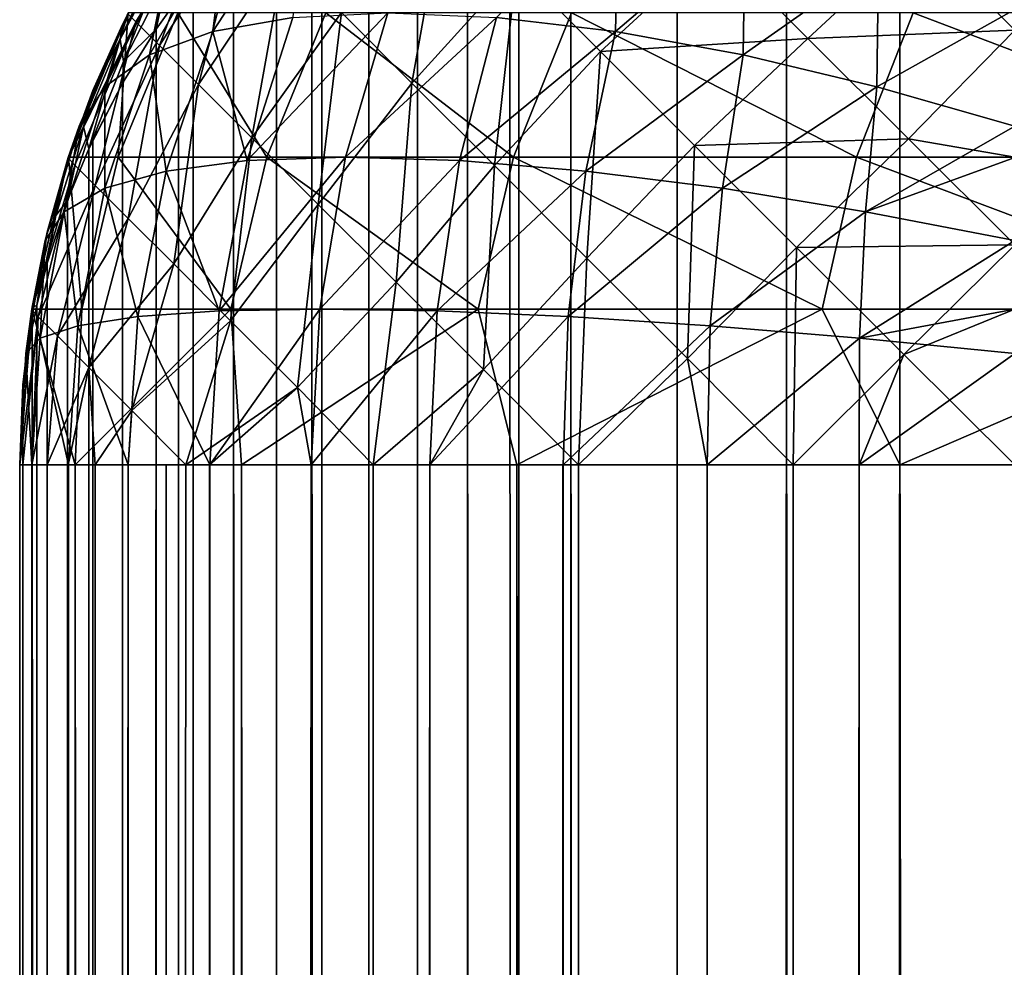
# Model space of a CAD drawing. Extents: x -547 to 547, y 0 to 578.
# Tile 38 of 256: x -547 to -545.52, y 575.74 to 577.17. Entities that reach past the tile are written whole.
import ezdxf

# ---------------------------------------------------------------- set-up
doc = ezdxf.new("R2010")
doc.units = 0
doc.header["$LTSCALE"] = 65.185185
for name, color, linetype in [('203', 7, 'CONTINUOUS'), ('204', 7, 'CONTINUOUS'), ('205', 7, 'CONTINUOUS'), ('222', 7, 'CONTINUOUS'), ('232', 7, 'CONTINUOUS'), ('330', 7, 'CONTINUOUS'), ('331', 7, 'CONTINUOUS'), ('4', 7, 'CONTINUOUS'), ('720', 7, 'CONTINUOUS'), ('721', 7, 'CONTINUOUS'), ('732', 7, 'CONTINUOUS'), ('733', 7, 'CONTINUOUS')]:
    doc.layers.add(name, color=color, linetype=linetype)

msp = doc.modelspace()

# ---------------------------------------------------------------- linework, layer by layer
at = {"layer": '203', "color": 7, "linetype": 'CONTINUOUS'}
for points in [[(-545.5, 1.5, 42.9), (-545.5, 577.8, 42.9), (-545.6734, 577.7913, 42.8899), (-545.5, 1.5, 42.9)], [(-545.6734, 577.7913, 42.8899), (-545.8442, 577.7653, 42.86), (-545.7347, 1.5, 42.8815), (-545.6734, 577.7913, 42.8899)], [(-545.5, 1.5, 42.9), (-545.6734, 577.7913, 42.8899), (-545.7347, 1.5, 42.8815), (-545.5, 1.5, 42.9)], [(-545.8442, 577.7653, 42.86), (-546.0091, 577.7229, 42.811), (-545.9635, 1.5, 42.8266), (-545.8442, 577.7653, 42.86)], [(-545.7347, 1.5, 42.8815), (-545.8442, 577.7653, 42.86), (-545.9635, 1.5, 42.8266), (-545.7347, 1.5, 42.8815)], [(-546.0091, 577.7229, 42.811), (-546.1694, 577.6634, 42.7424), (-545.9635, 1.5, 42.8266), (-546.0091, 577.7229, 42.811)], [(-546.1694, 577.6634, 42.7424), (-546.2478, 577.6269, 42.7003), (-546.181, 1.5, 42.7365), (-546.1694, 577.6634, 42.7424)], [(-545.9635, 1.5, 42.8266), (-546.1694, 577.6634, 42.7424), (-546.181, 1.5, 42.7365), (-545.9635, 1.5, 42.8266)], [(-546.2611, 577.6202, 42.6925), (-546.3249, 577.5858, 42.6528), (-546.181, 1.5, 42.7365), (-546.2611, 577.6202, 42.6925)], [(-546.2478, 577.6269, 42.7003), (-546.2611, 577.6202, 42.6925), (-546.181, 1.5, 42.7365), (-546.2478, 577.6269, 42.7003)], [(-546.3249, 577.5858, 42.6528), (-546.4004, 577.5398, 42.5997), (-546.3817, 1.5, 42.6135), (-546.3249, 577.5858, 42.6528)], [(-546.181, 1.5, 42.7365), (-546.3249, 577.5858, 42.6528), (-546.3817, 1.5, 42.6135), (-546.181, 1.5, 42.7365)], [(-546.4004, 577.5398, 42.5997), (-546.4738, 577.4888, 42.5409), (-546.3817, 1.5, 42.6135), (-546.4004, 577.5398, 42.5997)], [(-546.4738, 577.4888, 42.5409), (-546.5448, 577.4328, 42.4763), (-546.3817, 1.5, 42.6135), (-546.4738, 577.4888, 42.5409)], [(-546.5448, 577.4328, 42.4763), (-546.5596, 577.4202, 42.4618), (-546.3817, 1.5, 42.6135), (-546.5448, 577.4328, 42.4763)], [(-546.5596, 577.4202, 42.4618), (-546.613, 577.3715, 42.4056), (-546.5607, 1.5, 42.4607), (-546.5596, 577.4202, 42.4618)], [(-546.3817, 1.5, 42.6135), (-546.5596, 577.4202, 42.4618), (-546.5607, 1.5, 42.4607), (-546.3817, 1.5, 42.6135)], [(-546.613, 577.3715, 42.4056), (-546.6777, 577.3051, 42.329), (-546.5607, 1.5, 42.4607), (-546.613, 577.3715, 42.4056)], [(-546.6777, 577.3051, 42.329), (-546.7384, 577.2335, 42.2463), (-546.7135, 1.5, 42.2817), (-546.6777, 577.3051, 42.329)], [(-546.5607, 1.5, 42.4607), (-546.6777, 577.3051, 42.329), (-546.7135, 1.5, 42.2817), (-546.5607, 1.5, 42.4607)], [(-546.7384, 577.2335, 42.2463), (-546.7607, 577.2044, 42.2128), (-546.7135, 1.5, 42.2817), (-546.7384, 577.2335, 42.2463)], [(-546.7607, 577.2044, 42.2128), (-546.7945, 577.1567, 42.1578), (-546.7135, 1.5, 42.2817), (-546.7607, 577.2044, 42.2128)], [(-546.7945, 577.1567, 42.1578), (-546.8452, 577.0752, 42.0636), (-546.8365, 1.5, 42.081), (-546.7945, 577.1567, 42.1578)], [(-546.7135, 1.5, 42.2817), (-546.7945, 577.1567, 42.1578), (-546.8365, 1.5, 42.081), (-546.7135, 1.5, 42.2817)], [(-546.8452, 577.0752, 42.0636), (-546.8899, 576.9887, 41.964), (-546.8365, 1.5, 42.081), (-546.8452, 577.0752, 42.0636)], [(-546.8899, 576.9887, 41.964), (-546.8957, 576.9762, 41.9495), (-546.8365, 1.5, 42.081), (-546.8899, 576.9887, 41.964)], [(-546.8957, 576.9762, 41.9495), (-546.9279, 576.8983, 41.8596), (-546.9266, 1.5, 41.8635), (-546.8957, 576.9762, 41.9495)], [(-546.8365, 1.5, 42.081), (-546.8957, 576.9762, 41.9495), (-546.9266, 1.5, 41.8635), (-546.8365, 1.5, 42.081)], [(-546.9279, 576.8983, 41.8596), (-546.9584, 576.804, 41.7508), (-546.9266, 1.5, 41.8635), (-546.9279, 576.8983, 41.8596)], [(-546.9584, 576.804, 41.7508), (-546.9742, 576.7402, 41.6773), (-546.9266, 1.5, 41.8635), (-546.9584, 576.804, 41.7508)], [(-546.9742, 576.7402, 41.6773), (-546.981, 576.7061, 41.6377), (-546.9266, 1.5, 41.8635), (-546.9742, 576.7402, 41.6773)], [(-546.981, 576.7061, 41.6377), (-546.9952, 576.6048, 41.5205), (-546.9815, 1.5, 41.6347), (-546.981, 576.7061, 41.6377)], [(-546.9266, 1.5, 41.8635), (-546.981, 576.7061, 41.6377), (-546.9815, 1.5, 41.6347), (-546.9266, 1.5, 41.8635)], [(-546.9952, 576.6048, 41.5205), (-547, 576.5, 41.4), (-546.9815, 1.5, 41.6347), (-546.9952, 576.6048, 41.5205)], [(-547, 576.5, 41.4), (-547, 1.5, 41.4), (-546.9815, 1.5, 41.6347), (-547, 576.5, 41.4)]]:
    msp.add_3dface(points, dxfattribs=at)
at = {"layer": '204', "color": 7, "linetype": 'CONTINUOUS'}
for points in [[(-546.7945, 577.2578, 42.0567), (-546.8372, 577.1797, -66.5), (-546.8452, 577.1636, 41.9752), (-546.7945, 577.2578, 42.0567)], [(-546.8372, 577.1797, -66.5), (-546.9271, 576.962, -66.5), (-546.8452, 577.1636, 41.9752), (-546.8372, 577.1797, -66.5)], [(-546.8452, 577.1636, 41.9752), (-546.9271, 576.962, -66.5), (-546.8899, 577.064, 41.8887), (-546.8452, 577.1636, 41.9752)], [(-546.8899, 577.064, 41.8887), (-546.9271, 576.962, -66.5), (-546.9279, 576.9596, 41.7983), (-546.8899, 577.064, 41.8887)], [(-546.9271, 576.962, -66.5), (-546.9818, 576.7328, -66.5), (-546.9279, 576.9596, 41.7983), (-546.9271, 576.962, -66.5)], [(-546.9279, 576.9596, 41.7983), (-546.9818, 576.7328, -66.5), (-546.9584, 576.8508, 41.704), (-546.9279, 576.9596, 41.7983)], [(-546.9584, 576.8508, 41.704), (-546.9818, 576.7328, -66.5), (-546.981, 576.7377, 41.6061), (-546.9584, 576.8508, 41.704)], [(-546.9818, 576.7328, -66.5), (-547, 576.5, -66.5), (-546.9952, 576.6205, 41.5048), (-546.9818, 576.7328, -66.5)], [(-546.981, 576.7377, 41.6061), (-546.9818, 576.7328, -66.5), (-546.9952, 576.6205, 41.5048), (-546.981, 576.7377, 41.6061)], [(-547, 576.5, -66.5), (-547, 576.5, 41.4), (-546.9952, 576.6205, 41.5048), (-547, 576.5, -66.5)]]:
    msp.add_3dface(points, dxfattribs=at)
at = {"layer": '205', "color": 7, "linetype": 'CONTINUOUS'}
for points in [[(-547, 1.5, -66.5), (-547, 576.5, -66.5), (-546.9954, 576.5, -66.6174), (-547, 1.5, -66.5)], [(-546.9815, 1.5, -66.7347), (-547, 1.5, -66.5), (-546.9816, 576.5, -66.7343), (-546.9815, 1.5, -66.7347)], [(-546.9816, 576.5, -66.7343), (-547, 1.5, -66.5), (-546.9954, 576.5, -66.6174), (-546.9816, 576.5, -66.7343)], [(-546.9587, 576.5, -66.8498), (-546.9815, 1.5, -66.7347), (-546.9816, 576.5, -66.7343), (-546.9587, 576.5, -66.8498)], [(-546.9266, 1.5, -66.9635), (-546.9815, 1.5, -66.7347), (-546.9267, 576.5, -66.9632), (-546.9266, 1.5, -66.9635)], [(-546.9267, 576.5, -66.9632), (-546.9815, 1.5, -66.7347), (-546.9587, 576.5, -66.8498), (-546.9267, 576.5, -66.9632)], [(-546.886, 576.5, -67.0737), (-546.9266, 1.5, -66.9635), (-546.9267, 576.5, -66.9632), (-546.886, 576.5, -67.0737)], [(-546.8365, 1.5, -67.181), (-546.9266, 1.5, -66.9635), (-546.8367, 576.5, -67.1807), (-546.8365, 1.5, -67.181)], [(-546.8367, 576.5, -67.1807), (-546.9266, 1.5, -66.9635), (-546.886, 576.5, -67.0737), (-546.8367, 576.5, -67.1807)], [(-546.7791, 576.5, -67.2835), (-546.8365, 1.5, -67.181), (-546.8367, 576.5, -67.1807), (-546.7791, 576.5, -67.2835)], [(-546.7135, 1.5, -67.3817), (-546.8365, 1.5, -67.181), (-546.7137, 576.5, -67.3814), (-546.7135, 1.5, -67.3817)], [(-546.7137, 576.5, -67.3814), (-546.8365, 1.5, -67.181), (-546.7498, 576.5, -67.3295), (-546.7137, 576.5, -67.3814)], [(-546.7498, 576.5, -67.3295), (-546.8365, 1.5, -67.181), (-546.7791, 576.5, -67.2835), (-546.7498, 576.5, -67.3295)], [(-546.5608, 576.5, -67.5605), (-546.7135, 1.5, -67.3817), (-546.7137, 576.5, -67.3814), (-546.5608, 576.5, -67.5605)], [(-546.5607, 1.5, -67.5607), (-546.7135, 1.5, -67.3817), (-546.5608, 576.5, -67.5605), (-546.5607, 1.5, -67.5607)], [(-546.467, 576.5, -67.6467), (-546.5607, 1.5, -67.5607), (-546.5608, 576.5, -67.5605), (-546.467, 576.5, -67.6467)], [(-546.3817, 1.5, -67.7135), (-546.5607, 1.5, -67.5607), (-546.3818, 576.5, -67.7134), (-546.3817, 1.5, -67.7135)], [(-546.3818, 576.5, -67.7134), (-546.5607, 1.5, -67.5607), (-546.467, 576.5, -67.6467), (-546.3818, 576.5, -67.7134)], [(-546.1811, 576.5, -67.8364), (-546.3817, 1.5, -67.7135), (-546.3818, 576.5, -67.7134), (-546.1811, 576.5, -67.8364)], [(-546.181, 1.5, -67.8365), (-546.3817, 1.5, -67.7135), (-546.1811, 576.5, -67.8364), (-546.181, 1.5, -67.8365)], [(-546.1578, 576.5, -67.8481), (-546.181, 1.5, -67.8365), (-546.1811, 576.5, -67.8364), (-546.1578, 576.5, -67.8481)], [(-545.9635, 1.5, -67.9266), (-546.181, 1.5, -67.8365), (-545.9636, 576.5, -67.9266), (-545.9635, 1.5, -67.9266)], [(-545.9636, 576.5, -67.9266), (-546.181, 1.5, -67.8365), (-546.1578, 576.5, -67.8481), (-545.9636, 576.5, -67.9266)], [(-545.834, 576.5, -67.9623), (-545.9635, 1.5, -67.9266), (-545.9636, 576.5, -67.9266), (-545.834, 576.5, -67.9623)], [(-545.7347, 1.5, -67.9815), (-545.9635, 1.5, -67.9266), (-545.7347, 576.5, -67.9815), (-545.7347, 1.5, -67.9815)], [(-545.7347, 576.5, -67.9815), (-545.9635, 1.5, -67.9266), (-545.834, 576.5, -67.9623), (-545.7347, 576.5, -67.9815)], [(-545.5, 576.5, -68), (-545.5, 1.5, -68), (-545.7347, 1.5, -67.9815), (-545.5, 576.5, -68)], [(-545.5, 576.5, -68), (-545.7347, 1.5, -67.9815), (-545.7347, 576.5, -67.9815), (-545.5, 576.5, -68)]]:
    msp.add_3dface(points, dxfattribs=at)
at = {"layer": '222', "color": 7, "linetype": 'CONTINUOUS'}
for points in [[(-546.8251, 577.1677, -66.7198), (-546.8372, 577.1797, -66.5), (-546.7014, 577.3679, -66.7312), (-546.8251, 577.1677, -66.7198)], [(-546.7892, 577.1318, -66.9344), (-546.8251, 577.1677, -66.7198), (-546.7014, 577.3679, -66.7312), (-546.7892, 577.1318, -66.9344)], [(-546.6632, 577.3297, -66.9566), (-546.7892, 577.1318, -66.9344), (-546.7014, 577.3679, -66.7312), (-546.6632, 577.3297, -66.9566)], [(-546.4089, 577.0754, -67.5454), (-546.5151, 577.1816, -67.3688), (-546.3589, 577.3576, -67.3814), (-546.4089, 577.0754, -67.5454)], [(-546.2509, 577.2496, -67.5603), (-546.4089, 577.0754, -67.5454), (-546.3589, 577.3576, -67.3814), (-546.2509, 577.2496, -67.5603)], [(-546.7304, 577.073, -67.1386), (-546.7892, 577.1318, -66.9344), (-546.6632, 577.3297, -66.9566), (-546.7304, 577.073, -67.1386)], [(-546.6006, 577.2671, -67.171), (-546.7304, 577.073, -67.1386), (-546.6632, 577.3297, -66.9566), (-546.6006, 577.2671, -67.171)], [(-545.8118, 577.1427, -67.819), (-545.9517, 577.2825, -67.6974), (-545.6439, 577.2988, -67.7614), (-545.8118, 577.1427, -67.819)], [(-545.5, 577.1553, -67.8493), (-545.8118, 577.1427, -67.819), (-545.6439, 577.2988, -67.7614), (-545.5, 577.1553, -67.8493)], [(-545.5, 577.1811, -67.8364), (-545.5, 577.1553, -67.8493), (-545.6439, 577.2988, -67.7614), (-545.5, 577.1811, -67.8364)], [(-546.1244, 577.1231, -67.7132), (-546.2509, 577.2496, -67.5603), (-545.9517, 577.2825, -67.6974), (-546.1244, 577.1231, -67.7132)], [(-545.8118, 577.1427, -67.819), (-546.1244, 577.1231, -67.7132), (-545.9517, 577.2825, -67.6974), (-545.8118, 577.1427, -67.819)], [(-546.65, 576.9926, -67.3276), (-546.7304, 577.073, -67.1386), (-546.6006, 577.2671, -67.171), (-546.65, 576.9926, -67.3276)], [(-546.5151, 577.1816, -67.3688), (-546.65, 576.9926, -67.3276), (-546.6006, 577.2671, -67.171), (-546.5151, 577.1816, -67.3688)], [(-546.2844, 576.951, -67.6964), (-546.4089, 577.0754, -67.5454), (-546.2509, 577.2496, -67.5603), (-546.2844, 576.951, -67.6964)], [(-546.1244, 577.1231, -67.7132), (-546.2844, 576.951, -67.6964), (-546.2509, 577.2496, -67.5603), (-546.1244, 577.1231, -67.7132)], [(-546.9271, 576.962, -66.5), (-546.8372, 577.1797, -66.5), (-546.8251, 577.1677, -66.7198), (-546.9271, 576.962, -66.5)], [(-546.55, 576.8925, -67.4967), (-546.65, 576.9926, -67.3276), (-546.5151, 577.1816, -67.3688), (-546.55, 576.8925, -67.4967)], [(-546.4089, 577.0754, -67.5454), (-546.55, 576.8925, -67.4967), (-546.5151, 577.1816, -67.3688), (-546.4089, 577.0754, -67.5454)], [(-546.9169, 576.9517, -66.6961), (-546.9271, 576.962, -66.5), (-546.8251, 577.1677, -66.7198), (-546.9169, 576.9517, -66.6961)], [(-546.8864, 576.9212, -66.8879), (-546.9169, 576.9517, -66.6961), (-546.8251, 577.1677, -66.7198), (-546.8864, 576.9212, -66.8879)], [(-546.7892, 577.1318, -66.9344), (-546.8864, 576.9212, -66.8879), (-546.8251, 577.1677, -66.7198), (-546.7892, 577.1318, -66.9344)], [(-545.5, 577.1553, -67.8493), (-545.6603, 576.9912, -67.9082), (-545.8118, 577.1427, -67.819), (-545.5, 577.1553, -67.8493)], [(-545.5, 577.1553, -67.8493), (-545.5, 576.9636, -67.9266), (-545.6603, 576.9912, -67.9082), (-545.5, 577.1553, -67.8493)], [(-545.9826, 576.9813, -67.8362), (-546.1244, 577.1231, -67.7132), (-545.8118, 577.1427, -67.819), (-545.9826, 576.9813, -67.8362)], [(-545.6603, 576.9912, -67.9082), (-545.9826, 576.9813, -67.8362), (-545.8118, 577.1427, -67.819), (-545.6603, 576.9912, -67.9082)], [(-546.8363, 576.8712, -67.0714), (-546.8864, 576.9212, -66.8879), (-546.7892, 577.1318, -66.9344), (-546.8363, 576.8712, -67.0714)], [(-546.7304, 577.073, -67.1386), (-546.8363, 576.8712, -67.0714), (-546.7892, 577.1318, -66.9344), (-546.7304, 577.073, -67.1386)], [(-546.1449, 576.8114, -67.818), (-546.2844, 576.951, -67.6964), (-546.1244, 577.1231, -67.7132), (-546.1449, 576.8114, -67.818)], [(-545.9826, 576.9813, -67.8362), (-546.1449, 576.8114, -67.818), (-546.1244, 577.1231, -67.7132), (-545.9826, 576.9813, -67.8362)], [(-546.7678, 576.8026, -67.2424), (-546.8363, 576.8712, -67.0714), (-546.7304, 577.073, -67.1386), (-546.7678, 576.8026, -67.2424)], [(-546.65, 576.9926, -67.3276), (-546.7678, 576.8026, -67.2424), (-546.7304, 577.073, -67.1386), (-546.65, 576.9926, -67.3276)], [(-546.4327, 576.7753, -67.6421), (-546.55, 576.8925, -67.4967), (-546.4089, 577.0754, -67.5454), (-546.4327, 576.7753, -67.6421)], [(-546.2844, 576.951, -67.6964), (-546.4327, 576.7753, -67.6421), (-546.4089, 577.0754, -67.5454), (-546.2844, 576.951, -67.6964)], [(-546.6822, 576.717, -67.3974), (-546.7678, 576.8026, -67.2424), (-546.65, 576.9926, -67.3276), (-546.6822, 576.717, -67.3974)], [(-546.55, 576.8925, -67.4967), (-546.6822, 576.717, -67.3974), (-546.65, 576.9926, -67.3276), (-546.55, 576.8925, -67.4967)], [(-545.9936, 576.6601, -67.9074), (-546.1449, 576.8114, -67.818), (-545.9826, 576.9813, -67.8362), (-545.9936, 576.6601, -67.9074)], [(-545.8289, 576.8276, -67.9263), (-545.9936, 576.6601, -67.9074), (-545.9826, 576.9813, -67.8362), (-545.8289, 576.8276, -67.9263)], [(-545.8289, 576.8276, -67.9263), (-545.9826, 576.9813, -67.8362), (-545.6603, 576.9912, -67.9082), (-545.8289, 576.8276, -67.9263)], [(-545.5, 576.8314, -67.9629), (-545.8289, 576.8276, -67.9263), (-545.6603, 576.9912, -67.9082), (-545.5, 576.8314, -67.9629)], [(-545.5, 576.9636, -67.9266), (-545.5, 576.8314, -67.9629), (-545.6603, 576.9912, -67.9082), (-545.5, 576.9636, -67.9266)], [(-546.9818, 576.7328, -66.5), (-546.9271, 576.962, -66.5), (-546.9169, 576.9517, -66.6961), (-546.9818, 576.7328, -66.5)], [(-546.9721, 576.7231, -66.6819), (-546.9818, 576.7328, -66.5), (-546.9169, 576.9517, -66.6961), (-546.9721, 576.7231, -66.6819)], [(-546.8864, 576.9212, -66.8879), (-546.9721, 576.7231, -66.6819), (-546.9169, 576.9517, -66.6961), (-546.8864, 576.9212, -66.8879)], [(-546.301, 576.6436, -67.7601), (-546.4327, 576.7753, -67.6421), (-546.2844, 576.951, -67.6964), (-546.301, 576.6436, -67.7601)], [(-546.1449, 576.8114, -67.818), (-546.301, 576.6436, -67.7601), (-546.2844, 576.951, -67.6964), (-546.1449, 576.8114, -67.818)], [(-546.9432, 576.6942, -66.8598), (-546.9721, 576.7231, -66.6819), (-546.8864, 576.9212, -66.8879), (-546.9432, 576.6942, -66.8598)], [(-546.8363, 576.8712, -67.0714), (-546.9432, 576.6942, -66.8598), (-546.8864, 576.9212, -66.8879), (-546.8363, 576.8712, -67.0714)], [(-546.5814, 576.6163, -67.5329), (-546.6822, 576.717, -67.3974), (-546.55, 576.8925, -67.4967), (-546.5814, 576.6163, -67.5329)], [(-546.4327, 576.7753, -67.6421), (-546.5814, 576.6163, -67.5329), (-546.55, 576.8925, -67.4967), (-546.4327, 576.7753, -67.6421)], [(-546.8958, 576.6467, -67.0294), (-546.9432, 576.6942, -66.8598), (-546.8363, 576.8712, -67.0714), (-546.8958, 576.6467, -67.0294)], [(-546.7678, 576.8026, -67.2424), (-546.8958, 576.6467, -67.0294), (-546.8363, 576.8712, -67.0714), (-546.7678, 576.8026, -67.2424)], [(-545.5, 576.8314, -67.9629), (-545.6672, 576.6659, -67.9814), (-545.8289, 576.8276, -67.9263), (-545.5, 576.8314, -67.9629)], [(-545.5, 576.8314, -67.9629), (-545.5, 576.7347, -67.9815), (-545.6672, 576.6659, -67.9814), (-545.5, 576.8314, -67.9629)], [(-545.834, 576.5, -67.9623), (-545.9936, 576.6601, -67.9074), (-545.8289, 576.8276, -67.9263), (-545.834, 576.5, -67.9623)], [(-545.6672, 576.6659, -67.9814), (-545.834, 576.5, -67.9623), (-545.8289, 576.8276, -67.9263), (-545.6672, 576.6659, -67.9814)], [(-546.8309, 576.5818, -67.1871), (-546.8958, 576.6467, -67.0294), (-546.7678, 576.8026, -67.2424), (-546.8309, 576.5818, -67.1871)], [(-546.6822, 576.717, -67.3974), (-546.8309, 576.5818, -67.1871), (-546.7678, 576.8026, -67.2424), (-546.6822, 576.717, -67.3974)], [(-546.1578, 576.5, -67.8481), (-546.301, 576.6436, -67.7601), (-546.1449, 576.8114, -67.818), (-546.1578, 576.5, -67.8481)], [(-545.9936, 576.6601, -67.9074), (-546.1578, 576.5, -67.8481), (-546.1449, 576.8114, -67.818), (-545.9936, 576.6601, -67.9074)], [(-546.467, 576.5, -67.6467), (-546.5814, 576.6163, -67.5329), (-546.4327, 576.7753, -67.6421), (-546.467, 576.5, -67.6467)], [(-546.301, 576.6436, -67.7601), (-546.467, 576.5, -67.6467), (-546.4327, 576.7753, -67.6421), (-546.301, 576.6436, -67.7601)], [(-547, 576.5, -66.5), (-546.9818, 576.7328, -66.5), (-546.9721, 576.7231, -66.6819), (-547, 576.5, -66.5)], [(-545.5, 576.7347, -67.9815), (-545.5, 576.5, -68), (-545.6672, 576.6659, -67.9814), (-545.5, 576.7347, -67.9815)], [(-546.9954, 576.5, -66.6174), (-547, 576.5, -66.5), (-546.9721, 576.7231, -66.6819), (-546.9954, 576.5, -66.6174)], [(-546.9816, 576.5, -66.7343), (-546.9954, 576.5, -66.6174), (-546.9721, 576.7231, -66.6819), (-546.9816, 576.5, -66.7343)], [(-546.9432, 576.6942, -66.8598), (-546.9816, 576.5, -66.7343), (-546.9721, 576.7231, -66.6819), (-546.9432, 576.6942, -66.8598)], [(-546.7498, 576.5, -67.3295), (-546.8309, 576.5818, -67.1871), (-546.6822, 576.717, -67.3974), (-546.7498, 576.5, -67.3295)], [(-546.5814, 576.6163, -67.5329), (-546.7498, 576.5, -67.3295), (-546.6822, 576.717, -67.3974), (-546.5814, 576.6163, -67.5329)], [(-546.9587, 576.5, -66.8498), (-546.9816, 576.5, -66.7343), (-546.9432, 576.6942, -66.8598), (-546.9587, 576.5, -66.8498)], [(-546.8958, 576.6467, -67.0294), (-546.9587, 576.5, -66.8498), (-546.9432, 576.6942, -66.8598), (-546.8958, 576.6467, -67.0294)], [(-545.7347, 576.5, -67.9815), (-545.834, 576.5, -67.9623), (-545.6672, 576.6659, -67.9814), (-545.7347, 576.5, -67.9815)], [(-545.5, 576.5, -68), (-545.7347, 576.5, -67.9815), (-545.6672, 576.6659, -67.9814), (-545.5, 576.5, -68)], [(-545.9636, 576.5, -67.9266), (-546.1578, 576.5, -67.8481), (-545.9936, 576.6601, -67.9074), (-545.9636, 576.5, -67.9266)], [(-545.834, 576.5, -67.9623), (-545.9636, 576.5, -67.9266), (-545.9936, 576.6601, -67.9074), (-545.834, 576.5, -67.9623)], [(-546.9267, 576.5, -66.9632), (-546.9587, 576.5, -66.8498), (-546.8958, 576.6467, -67.0294), (-546.9267, 576.5, -66.9632)], [(-546.886, 576.5, -67.0737), (-546.9267, 576.5, -66.9632), (-546.8958, 576.6467, -67.0294), (-546.886, 576.5, -67.0737)], [(-546.8309, 576.5818, -67.1871), (-546.886, 576.5, -67.0737), (-546.8958, 576.6467, -67.0294), (-546.8309, 576.5818, -67.1871)], [(-546.3818, 576.5, -67.7134), (-546.467, 576.5, -67.6467), (-546.301, 576.6436, -67.7601), (-546.3818, 576.5, -67.7134)], [(-546.1578, 576.5, -67.8481), (-546.3818, 576.5, -67.7134), (-546.301, 576.6436, -67.7601), (-546.1578, 576.5, -67.8481)], [(-546.7137, 576.5, -67.3814), (-546.7498, 576.5, -67.3295), (-546.5814, 576.6163, -67.5329), (-546.7137, 576.5, -67.3814)], [(-546.5608, 576.5, -67.5605), (-546.7137, 576.5, -67.3814), (-546.5814, 576.6163, -67.5329), (-546.5608, 576.5, -67.5605)], [(-546.467, 576.5, -67.6467), (-546.5608, 576.5, -67.5605), (-546.5814, 576.6163, -67.5329), (-546.467, 576.5, -67.6467)], [(-546.8367, 576.5, -67.1807), (-546.886, 576.5, -67.0737), (-546.8309, 576.5818, -67.1871), (-546.8367, 576.5, -67.1807)], [(-546.7498, 576.5, -67.3295), (-546.8367, 576.5, -67.1807), (-546.8309, 576.5818, -67.1871), (-546.7498, 576.5, -67.3295)], [(-546.7498, 576.5, -67.3295), (-546.7791, 576.5, -67.2835), (-546.8367, 576.5, -67.1807), (-546.7498, 576.5, -67.3295)], [(-546.1578, 576.5, -67.8481), (-546.1811, 576.5, -67.8364), (-546.3818, 576.5, -67.7134), (-546.1578, 576.5, -67.8481)]]:
    msp.add_3dface(points, dxfattribs=at)
at = {"layer": '232', "color": 7, "linetype": 'CONTINUOUS'}
for points in [[(-546.7796, 577.2702, 42.1347), (-546.7945, 577.2578, 42.0567), (-546.8487, 577.1417, 42.0241), (-546.7796, 577.2702, 42.1347)], [(-546.7796, 577.2702, 42.1347), (-546.8487, 577.1417, 42.0241), (-546.8437, 577.1077, 42.0633), (-546.7796, 577.2702, 42.1347)], [(-546.7775, 577.2364, 42.1743), (-546.7796, 577.2702, 42.1347), (-546.8437, 577.1077, 42.0633), (-546.7775, 577.2364, 42.1743)], [(-546.7945, 577.2578, 42.0567), (-546.8452, 577.1636, 41.9752), (-546.8487, 577.1417, 42.0241), (-546.7945, 577.2578, 42.0567)], [(-546.7945, 577.1567, 42.1578), (-546.7775, 577.2364, 42.1743), (-546.8437, 577.1077, 42.0633), (-546.7945, 577.1567, 42.1578)], [(-546.7945, 577.1567, 42.1578), (-546.7607, 577.2044, 42.2128), (-546.7775, 577.2364, 42.1743), (-546.7945, 577.1567, 42.1578)], [(-546.8452, 577.1636, 41.9752), (-546.8899, 577.064, 41.8887), (-546.8487, 577.1417, 42.0241), (-546.8452, 577.1636, 41.9752)], [(-546.8452, 577.0752, 42.0636), (-546.7945, 577.1567, 42.1578), (-546.8437, 577.1077, 42.0633), (-546.8452, 577.0752, 42.0636)], [(-546.8487, 577.1417, 42.0241), (-546.8899, 577.064, 41.8887), (-546.9039, 577.0099, 41.9104), (-546.8487, 577.1417, 42.0241)], [(-546.8957, 576.9762, 41.9495), (-546.8487, 577.1417, 42.0241), (-546.9039, 577.0099, 41.9104), (-546.8957, 576.9762, 41.9495)], [(-546.8487, 577.1417, 42.0241), (-546.8957, 576.9762, 41.9495), (-546.8437, 577.1077, 42.0633), (-546.8487, 577.1417, 42.0241)], [(-546.8957, 576.9762, 41.9495), (-546.8452, 577.0752, 42.0636), (-546.8437, 577.1077, 42.0633), (-546.8957, 576.9762, 41.9495)], [(-546.8957, 576.9762, 41.9495), (-546.8899, 576.9887, 41.964), (-546.8452, 577.0752, 42.0636), (-546.8957, 576.9762, 41.9495)], [(-546.8899, 577.064, 41.8887), (-546.9279, 576.9596, 41.7983), (-546.9039, 577.0099, 41.9104), (-546.8899, 577.064, 41.8887)], [(-546.9039, 577.0099, 41.9104), (-546.9279, 576.9596, 41.7983), (-546.9456, 576.8757, 41.7944), (-546.9039, 577.0099, 41.9104)], [(-546.9279, 576.8983, 41.8596), (-546.9039, 577.0099, 41.9104), (-546.9456, 576.8757, 41.7944), (-546.9279, 576.8983, 41.8596)], [(-546.9279, 576.8983, 41.8596), (-546.8957, 576.9762, 41.9495), (-546.9039, 577.0099, 41.9104), (-546.9279, 576.8983, 41.8596)], [(-546.9279, 576.9596, 41.7983), (-546.9584, 576.8508, 41.704), (-546.9456, 576.8757, 41.7944), (-546.9279, 576.9596, 41.7983)], [(-546.9584, 576.804, 41.7508), (-546.9279, 576.8983, 41.8596), (-546.9456, 576.8757, 41.7944), (-546.9584, 576.804, 41.7508)], [(-546.9584, 576.8508, 41.704), (-546.9742, 576.7402, 41.6773), (-546.9456, 576.8757, 41.7944), (-546.9584, 576.8508, 41.704)], [(-546.9742, 576.7402, 41.6773), (-546.9584, 576.804, 41.7508), (-546.9456, 576.8757, 41.7944), (-546.9742, 576.7402, 41.6773)], [(-546.9584, 576.8508, 41.704), (-546.981, 576.7377, 41.6061), (-546.9742, 576.7402, 41.6773), (-546.9584, 576.8508, 41.704)], [(-546.981, 576.7377, 41.6061), (-546.981, 576.7061, 41.6377), (-546.9742, 576.7402, 41.6773), (-546.981, 576.7377, 41.6061)], [(-546.981, 576.7377, 41.6061), (-546.9952, 576.6205, 41.5048), (-546.981, 576.7061, 41.6377), (-546.981, 576.7377, 41.6061)], [(-546.9952, 576.6205, 41.5048), (-546.9952, 576.6048, 41.5205), (-546.981, 576.7061, 41.6377), (-546.9952, 576.6205, 41.5048)], [(-546.9952, 576.6205, 41.5048), (-547, 576.5, 41.4), (-546.9952, 576.6048, 41.5205), (-546.9952, 576.6205, 41.5048)]]:
    msp.add_3dface(points, dxfattribs=at)
at = {"layer": '330', "color": 7, "linetype": 'CONTINUOUS'}
for points in [[(-547, 1.5, 46), (-547, 576.5, 46), (-547, 1.5, 44.5), (-547, 1.5, 46)], [(-547, 1.5, 44.5), (-547, 576.5, 46), (-547, 576.5, 44.5), (-547, 1.5, 44.5)]]:
    msp.add_3dface(points, dxfattribs=at)
at = {"layer": '331', "color": 7, "linetype": 'CONTINUOUS'}
for points in [[(-546.9163, 576.5, 47.9174), (-547, 576.5, 46), (-546.9163, 1.5, 47.9174), (-546.9163, 576.5, 47.9174)], [(-546.9163, 1.5, 47.9174), (-547, 576.5, 46), (-547, 1.5, 46), (-546.9163, 1.5, 47.9174)], [(-546.6658, 576.5, 49.8203), (-546.9163, 576.5, 47.9174), (-546.6658, 1.5, 49.8203), (-546.6658, 576.5, 49.8203)], [(-546.6658, 1.5, 49.8203), (-546.9163, 576.5, 47.9174), (-546.9163, 1.5, 47.9174), (-546.6658, 1.5, 49.8203)], [(-546.2504, 576.5, 51.694), (-546.6658, 576.5, 49.8203), (-546.2504, 1.5, 51.694), (-546.2504, 576.5, 51.694)], [(-546.2504, 1.5, 51.694), (-546.6658, 576.5, 49.8203), (-546.6658, 1.5, 49.8203), (-546.2504, 1.5, 51.694)], [(-545.6732, 576.5, 53.5244), (-546.2504, 576.5, 51.694), (-545.6732, 1.5, 53.5244), (-545.6732, 576.5, 53.5244)], [(-545.6732, 1.5, 53.5244), (-546.2504, 576.5, 51.694), (-546.2504, 1.5, 51.694), (-545.6732, 1.5, 53.5244)], [(-544.9388, 576.5, 55.2976), (-545.6732, 576.5, 53.5244), (-544.9388, 1.5, 55.2976), (-544.9388, 576.5, 55.2976)], [(-544.9388, 1.5, 55.2976), (-545.6732, 576.5, 53.5244), (-545.6732, 1.5, 53.5244), (-544.9388, 1.5, 55.2976)]]:
    msp.add_3dface(points, dxfattribs=at)
at = {"layer": '4', "color": 7, "linetype": 'CONTINUOUS'}
for points in [[(-547, 1.5, -66.5), (-547, 1.5, 41.4), (-547, 576.5, 41.4), (-547, 1.5, -66.5)], [(-547, 576.5, -66.5), (-547, 1.5, -66.5), (-547, 576.5, 41.4), (-547, 576.5, -66.5)]]:
    msp.add_3dface(points, dxfattribs=at)
at = {"layer": '720', "color": 7, "linetype": 'CONTINUOUS'}
for points in [[(-546.9265, 576.9637, 46), (-546.8363, 577.1814, 46), (-546.9105, 577.0105, 44.5), (-546.9265, 576.9637, 46)], [(-546.9105, 577.0105, 44.5), (-546.8363, 577.1814, 46), (-546.8367, 577.1807, 44.5), (-546.9105, 577.0105, 44.5)], [(-546.9267, 576.9632, 44.5), (-546.9265, 576.9637, 46), (-546.9105, 577.0105, 44.5), (-546.9267, 576.9632, 44.5)], [(-546.9815, 576.7347, 46), (-546.9265, 576.9637, 46), (-546.9614, 576.8379, 44.5), (-546.9815, 576.7347, 46)], [(-546.9614, 576.8379, 44.5), (-546.9265, 576.9637, 46), (-546.9267, 576.9632, 44.5), (-546.9614, 576.8379, 44.5)], [(-546.9816, 576.7343, 44.5), (-546.9815, 576.7347, 46), (-546.9614, 576.8379, 44.5), (-546.9816, 576.7343, 44.5)], [(-547, 576.5, 46), (-546.9815, 576.7347, 46), (-547, 576.5, 44.5), (-547, 576.5, 46)], [(-547, 576.5, 44.5), (-546.9815, 576.7347, 46), (-546.9906, 576.6676, 44.5), (-547, 576.5, 44.5)], [(-546.9906, 576.6676, 44.5), (-546.9815, 576.7347, 46), (-546.9816, 576.7343, 44.5), (-546.9906, 576.6676, 44.5)]]:
    msp.add_3dface(points, dxfattribs=at)
at = {"layer": '721', "color": 7, "linetype": 'CONTINUOUS'}
for points in [[(-546.8516, 576.9637, 47.8107), (-546.8363, 577.1814, 46), (-546.9265, 576.9637, 46), (-546.8516, 576.9637, 47.8107)], [(-546.7617, 577.1814, 47.8032), (-546.8363, 577.1814, 46), (-546.8516, 576.9637, 47.8107), (-546.7617, 577.1814, 47.8032)], [(-546.6275, 576.9637, 49.609), (-546.7617, 577.1814, 47.8032), (-546.8516, 576.9637, 47.8107), (-546.6275, 576.9637, 49.609)], [(-546.5385, 577.1814, 49.5941), (-546.7617, 577.1814, 47.8032), (-546.6275, 576.9637, 49.609), (-546.5385, 577.1814, 49.5941)], [(-546.2556, 576.9637, 51.3826), (-546.5385, 577.1814, 49.5941), (-546.6275, 576.9637, 49.609), (-546.2556, 576.9637, 51.3826)], [(-546.1681, 577.1814, 51.3605), (-546.5385, 577.1814, 49.5941), (-546.2556, 576.9637, 51.3826), (-546.1681, 577.1814, 51.3605)], [(-545.7385, 576.9637, 53.1195), (-546.1681, 577.1814, 51.3605), (-546.2556, 576.9637, 51.3826), (-545.7385, 576.9637, 53.1195)], [(-545.6531, 577.1814, 53.0902), (-546.1681, 577.1814, 51.3605), (-545.7385, 576.9637, 53.1195), (-545.6531, 577.1814, 53.0902)], [(-545.0797, 576.9637, 54.8078), (-545.6531, 577.1814, 53.0902), (-545.7385, 576.9637, 53.1195), (-545.0797, 576.9637, 54.8078)], [(-544.9971, 577.1814, 54.7715), (-545.6531, 577.1814, 53.0902), (-545.0797, 576.9637, 54.8078), (-544.9971, 577.1814, 54.7715)], [(-546.9065, 576.7347, 47.8152), (-546.9265, 576.9637, 46), (-546.9815, 576.7347, 46), (-546.9065, 576.7347, 47.8152)], [(-546.8516, 576.9637, 47.8107), (-546.9265, 576.9637, 46), (-546.9065, 576.7347, 47.8152), (-546.8516, 576.9637, 47.8107)], [(-546.6817, 576.7347, 49.618), (-546.8516, 576.9637, 47.8107), (-546.9065, 576.7347, 47.8152), (-546.6817, 576.7347, 49.618)], [(-546.6275, 576.9637, 49.609), (-546.8516, 576.9637, 47.8107), (-546.6817, 576.7347, 49.618), (-546.6275, 576.9637, 49.609)], [(-546.3089, 576.7347, 51.3961), (-546.6275, 576.9637, 49.609), (-546.6817, 576.7347, 49.618), (-546.3089, 576.7347, 51.3961)], [(-546.2556, 576.9637, 51.3826), (-546.6275, 576.9637, 49.609), (-546.3089, 576.7347, 51.3961), (-546.2556, 576.9637, 51.3826)], [(-545.7905, 576.7347, 53.1374), (-546.2556, 576.9637, 51.3826), (-546.3089, 576.7347, 51.3961), (-545.7905, 576.7347, 53.1374)], [(-545.7385, 576.9637, 53.1195), (-546.2556, 576.9637, 51.3826), (-545.7905, 576.7347, 53.1374), (-545.7385, 576.9637, 53.1195)], [(-545.1301, 576.7347, 54.8299), (-545.7385, 576.9637, 53.1195), (-545.7905, 576.7347, 53.1374), (-545.1301, 576.7347, 54.8299)], [(-545.0797, 576.9637, 54.8078), (-545.7385, 576.9637, 53.1195), (-545.1301, 576.7347, 54.8299), (-545.0797, 576.9637, 54.8078)], [(-547, 576.5, 46), (-546.9163, 576.5, 47.9174), (-546.9815, 576.7347, 46), (-547, 576.5, 46)], [(-546.9163, 576.5, 47.9174), (-546.9065, 576.7347, 47.8152), (-546.9815, 576.7347, 46), (-546.9163, 576.5, 47.9174)], [(-546.9163, 576.5, 47.9174), (-546.6658, 576.5, 49.8203), (-546.6817, 576.7347, 49.618), (-546.9163, 576.5, 47.9174)], [(-546.9163, 576.5, 47.9174), (-546.6817, 576.7347, 49.618), (-546.9065, 576.7347, 47.8152), (-546.9163, 576.5, 47.9174)], [(-546.6658, 576.5, 49.8203), (-546.3089, 576.7347, 51.3961), (-546.6817, 576.7347, 49.618), (-546.6658, 576.5, 49.8203)], [(-546.6658, 576.5, 49.8203), (-546.2504, 576.5, 51.694), (-546.3089, 576.7347, 51.3961), (-546.6658, 576.5, 49.8203)], [(-546.2504, 576.5, 51.694), (-545.7905, 576.7347, 53.1374), (-546.3089, 576.7347, 51.3961), (-546.2504, 576.5, 51.694)], [(-546.2504, 576.5, 51.694), (-545.6732, 576.5, 53.5244), (-545.7905, 576.7347, 53.1374), (-546.2504, 576.5, 51.694)], [(-545.6732, 576.5, 53.5244), (-545.1301, 576.7347, 54.8299), (-545.7905, 576.7347, 53.1374), (-545.6732, 576.5, 53.5244)], [(-545.6732, 576.5, 53.5244), (-544.9388, 576.5, 55.2976), (-545.1301, 576.7347, 54.8299), (-545.6732, 576.5, 53.5244)]]:
    msp.add_3dface(points, dxfattribs=at)
at = {"layer": '732', "color": 7, "linetype": 'CONTINUOUS'}
for points in [[(-547, 1.5, 44.5), (-547, 576.5, 44.5), (-546.9815, 576.5, 44.2653), (-547, 1.5, 44.5)], [(-547, 1.5, 44.5), (-546.9815, 576.5, 44.2653), (-546.9815, 1.5, 44.2653), (-547, 1.5, 44.5)], [(-546.9815, 576.5, 44.2653), (-546.9266, 576.5, 44.0365), (-546.9815, 1.5, 44.2653), (-546.9815, 576.5, 44.2653)], [(-546.9815, 1.5, 44.2653), (-546.9266, 576.5, 44.0365), (-546.9645, 1.5, 44.1757), (-546.9815, 1.5, 44.2653)], [(-546.9645, 1.5, 44.1757), (-546.9266, 576.5, 44.0365), (-546.9266, 1.5, 44.0364), (-546.9645, 1.5, 44.1757)], [(-546.9266, 576.5, 44.0365), (-546.8365, 576.5, 43.819), (-546.9266, 1.5, 44.0364), (-546.9266, 576.5, 44.0365)], [(-546.9266, 1.5, 44.0364), (-546.8365, 576.5, 43.819), (-546.8645, 1.5, 43.8769), (-546.9266, 1.5, 44.0364)], [(-546.8645, 1.5, 43.8769), (-546.8365, 576.5, 43.819), (-546.8364, 1.5, 43.8189), (-546.8645, 1.5, 43.8769)], [(-546.8365, 576.5, 43.819), (-546.7135, 576.5, 43.6183), (-546.8364, 1.5, 43.8189), (-546.8365, 576.5, 43.819)], [(-546.8364, 1.5, 43.8189), (-546.7135, 576.5, 43.6183), (-546.7181, 1.5, 43.6247), (-546.8364, 1.5, 43.8189)], [(-546.7135, 576.5, 43.6183), (-546.5607, 576.5, 43.4393), (-546.7181, 1.5, 43.6247), (-546.7135, 576.5, 43.6183)], [(-546.7181, 1.5, 43.6247), (-546.5607, 576.5, 43.4393), (-546.5605, 1.5, 43.4392), (-546.7181, 1.5, 43.6247)], [(-546.5607, 576.5, 43.4393), (-546.3817, 576.5, 43.2865), (-546.5605, 1.5, 43.4392), (-546.5607, 576.5, 43.4393)], [(-546.5605, 1.5, 43.4392), (-546.3817, 576.5, 43.2865), (-546.5477, 1.5, 43.4266), (-546.5605, 1.5, 43.4392)], [(-546.5477, 1.5, 43.4266), (-546.3817, 576.5, 43.2865), (-546.3814, 1.5, 43.2863), (-546.5477, 1.5, 43.4266)], [(-546.3817, 576.5, 43.2865), (-546.181, 576.5, 43.1635), (-546.3814, 1.5, 43.2863), (-546.3817, 576.5, 43.2865)], [(-546.3814, 1.5, 43.2863), (-546.181, 576.5, 43.1635), (-546.3675, 1.5, 43.2763), (-546.3814, 1.5, 43.2863)], [(-546.3675, 1.5, 43.2763), (-546.181, 576.5, 43.1635), (-546.1863, 1.5, 43.1662), (-546.3675, 1.5, 43.2763)], [(-546.181, 576.5, 43.1635), (-545.9635, 576.5, 43.0734), (-546.1863, 1.5, 43.1662), (-546.181, 576.5, 43.1635)], [(-546.1863, 1.5, 43.1662), (-545.9635, 576.5, 43.0734), (-546.0105, 1.5, 43.0895), (-546.1863, 1.5, 43.1662)], [(-546.0105, 1.5, 43.0895), (-545.9635, 576.5, 43.0734), (-545.9632, 1.5, 43.0733), (-546.0105, 1.5, 43.0895)], [(-545.9635, 576.5, 43.0734), (-545.7347, 576.5, 43.0185), (-545.9632, 1.5, 43.0733), (-545.9635, 576.5, 43.0734)], [(-545.9632, 1.5, 43.0733), (-545.7347, 576.5, 43.0185), (-545.8379, 1.5, 43.0386), (-545.9632, 1.5, 43.0733)], [(-545.8379, 1.5, 43.0386), (-545.7347, 576.5, 43.0185), (-545.7343, 1.5, 43.0184), (-545.8379, 1.5, 43.0386)], [(-545.7347, 576.5, 43.0185), (-545.5, 576.5, 43), (-545.7343, 1.5, 43.0184), (-545.7347, 576.5, 43.0185)], [(-545.7343, 1.5, 43.0184), (-545.5, 576.5, 43), (-545.6676, 1.5, 43.0094), (-545.7343, 1.5, 43.0184)], [(-545.5, 576.5, 43), (-545.5, 1.5, 43), (-545.6676, 1.5, 43.0094), (-545.5, 576.5, 43)]]:
    msp.add_3dface(points, dxfattribs=at)
at = {"layer": '733', "color": 7, "linetype": 'CONTINUOUS'}
for points in [[(-546.6885, 577.3201, 44.0937), (-546.5742, 577.3597, 43.9024), (-546.709, 577.1529, 43.8982), (-546.6885, 577.3201, 44.0937)], [(-546.709, 577.1529, 43.8982), (-546.5742, 577.3597, 43.9024), (-546.5884, 577.1742, 43.7185), (-546.709, 577.1529, 43.8982)], [(-546.2815, 577.1742, 43.4116), (-546.0976, 577.3597, 43.4258), (-546.1018, 577.1529, 43.291), (-546.2815, 577.1742, 43.4116)], [(-546.0976, 577.3597, 43.4258), (-545.9063, 577.3201, 43.3115), (-546.1018, 577.1529, 43.291), (-546.0976, 577.3597, 43.4258)], [(-546.7757, 577.2618, 44.2943), (-546.6885, 577.3201, 44.0937), (-546.8041, 577.1178, 44.0907), (-546.7757, 577.2618, 44.2943)], [(-546.8041, 577.1178, 44.0907), (-546.6885, 577.3201, 44.0937), (-546.709, 577.1529, 43.8982), (-546.8041, 577.1178, 44.0907)], [(-546.1018, 577.1529, 43.291), (-545.9063, 577.3201, 43.3115), (-545.9093, 577.1178, 43.1959), (-546.1018, 577.1529, 43.291)], [(-545.9063, 577.3201, 43.3115), (-545.7057, 577.2618, 43.2243), (-545.9093, 577.1178, 43.1959), (-545.9063, 577.3201, 43.3115)], [(-546.8367, 577.1807, 44.5), (-546.7757, 577.2618, 44.2943), (-546.8719, 577.0697, 44.2918), (-546.8367, 577.1807, 44.5)], [(-546.8719, 577.0697, 44.2918), (-546.7757, 577.2618, 44.2943), (-546.8041, 577.1178, 44.0907), (-546.8719, 577.0697, 44.2918)], [(-545.9093, 577.1178, 43.1959), (-545.7057, 577.2618, 43.2243), (-545.7082, 577.0697, 43.1281), (-545.9093, 577.1178, 43.1959)], [(-545.7057, 577.2618, 43.2243), (-545.5, 577.1863, 43.1662), (-545.7082, 577.0697, 43.1281), (-545.7057, 577.2618, 43.2243)], [(-545.5, 577.1863, 43.1662), (-545.5, 577.0105, 43.0895), (-545.7082, 577.0697, 43.1281), (-545.5, 577.1863, 43.1662)], [(-546.9105, 577.0105, 44.5), (-546.8367, 577.1807, 44.5), (-546.8719, 577.0697, 44.2918), (-546.9105, 577.0105, 44.5)], [(-546.709, 577.1529, 43.8982), (-546.5884, 577.1742, 43.7185), (-546.6572, 576.9584, 43.6629), (-546.709, 577.1529, 43.8982)], [(-546.5884, 577.1742, 43.7185), (-546.4449, 577.1814, 43.5551), (-546.6572, 576.9584, 43.6629), (-546.5884, 577.1742, 43.7185)], [(-546.6572, 576.9584, 43.6629), (-546.4449, 577.1814, 43.5551), (-546.5087, 576.9637, 43.4913), (-546.6572, 576.9584, 43.6629)], [(-546.4449, 577.1814, 43.5551), (-546.2815, 577.1742, 43.4116), (-546.5087, 576.9637, 43.4913), (-546.4449, 577.1814, 43.5551)], [(-546.5087, 576.9637, 43.4913), (-546.2815, 577.1742, 43.4116), (-546.3371, 576.9584, 43.3428), (-546.5087, 576.9637, 43.4913)], [(-546.2815, 577.1742, 43.4116), (-546.1018, 577.1529, 43.291), (-546.3371, 576.9584, 43.3428), (-546.2815, 577.1742, 43.4116)], [(-546.8041, 577.1178, 44.0907), (-546.709, 577.1529, 43.8982), (-546.7792, 576.9426, 43.8536), (-546.8041, 577.1178, 44.0907)], [(-546.7792, 576.9426, 43.8536), (-546.709, 577.1529, 43.8982), (-546.6572, 576.9584, 43.6629), (-546.7792, 576.9426, 43.8536)], [(-546.3371, 576.9584, 43.3428), (-546.1018, 577.1529, 43.291), (-546.1464, 576.9426, 43.2208), (-546.3371, 576.9584, 43.3428)], [(-546.1018, 577.1529, 43.291), (-545.9093, 577.1178, 43.1959), (-546.1464, 576.9426, 43.2208), (-546.1018, 577.1529, 43.291)], [(-546.8719, 577.0697, 44.2918), (-546.8041, 577.1178, 44.0907), (-546.8719, 576.9167, 44.0592), (-546.8719, 577.0697, 44.2918)], [(-546.8719, 576.9167, 44.0592), (-546.8041, 577.1178, 44.0907), (-546.7792, 576.9426, 43.8536), (-546.8719, 576.9167, 44.0592)], [(-546.1464, 576.9426, 43.2208), (-545.9093, 577.1178, 43.1959), (-545.9408, 576.9167, 43.1281), (-546.1464, 576.9426, 43.2208)], [(-545.9093, 577.1178, 43.1959), (-545.7082, 577.0697, 43.1281), (-545.9408, 576.9167, 43.1281), (-545.9093, 577.1178, 43.1959)], [(-546.9105, 577.0105, 44.5), (-546.8719, 577.0697, 44.2918), (-546.9332, 576.8812, 44.2748), (-546.9105, 577.0105, 44.5)], [(-546.9332, 576.8812, 44.2748), (-546.8719, 577.0697, 44.2918), (-546.8719, 576.9167, 44.0592), (-546.9332, 576.8812, 44.2748)], [(-545.9408, 576.9167, 43.1281), (-545.7082, 577.0697, 43.1281), (-545.7252, 576.8812, 43.0668), (-545.9408, 576.9167, 43.1281)], [(-545.7082, 577.0697, 43.1281), (-545.5, 577.0105, 43.0895), (-545.7252, 576.8812, 43.0668), (-545.7082, 577.0697, 43.1281)], [(-546.9614, 576.8379, 44.5), (-546.9267, 576.9632, 44.5), (-546.9105, 577.0105, 44.5), (-546.9614, 576.8379, 44.5)], [(-546.9614, 576.8379, 44.5), (-546.9105, 577.0105, 44.5), (-546.9332, 576.8812, 44.2748), (-546.9614, 576.8379, 44.5)], [(-545.5, 577.0105, 43.0895), (-545.5, 576.9632, 43.0733), (-545.7252, 576.8812, 43.0668), (-545.5, 577.0105, 43.0895)], [(-546.6572, 576.9584, 43.6629), (-546.5087, 576.9637, 43.4913), (-546.6991, 576.7318, 43.6291), (-546.6572, 576.9584, 43.6629)], [(-546.6991, 576.7318, 43.6291), (-546.5087, 576.9637, 43.4913), (-546.5476, 576.7347, 43.4524), (-546.6991, 576.7318, 43.6291)], [(-546.5087, 576.9637, 43.4913), (-546.3371, 576.9584, 43.3428), (-546.5476, 576.7347, 43.4524), (-546.5087, 576.9637, 43.4913)], [(-545.5, 576.9632, 43.0733), (-545.5, 576.8379, 43.0386), (-545.7252, 576.8812, 43.0668), (-545.5, 576.9632, 43.0733)], [(-546.7792, 576.9426, 43.8536), (-546.6572, 576.9584, 43.6629), (-546.6991, 576.7318, 43.6291), (-546.7792, 576.9426, 43.8536)], [(-546.5476, 576.7347, 43.4524), (-546.3371, 576.9584, 43.3428), (-546.3709, 576.7318, 43.3009), (-546.5476, 576.7347, 43.4524)], [(-546.3371, 576.9584, 43.3428), (-546.1464, 576.9426, 43.2208), (-546.3709, 576.7318, 43.3009), (-546.3371, 576.9584, 43.3428)], [(-546.8719, 576.9167, 44.0592), (-546.7792, 576.9426, 43.8536), (-546.8217, 576.7234, 43.8268), (-546.8719, 576.9167, 44.0592)], [(-546.8217, 576.7234, 43.8268), (-546.7792, 576.9426, 43.8536), (-546.6991, 576.7318, 43.6291), (-546.8217, 576.7234, 43.8268)], [(-546.3709, 576.7318, 43.3009), (-546.1464, 576.9426, 43.2208), (-546.1732, 576.7234, 43.1783), (-546.3709, 576.7318, 43.3009)], [(-546.1464, 576.9426, 43.2208), (-545.9408, 576.9167, 43.1281), (-546.1732, 576.7234, 43.1783), (-546.1464, 576.9426, 43.2208)], [(-546.9332, 576.8812, 44.2748), (-546.8719, 576.9167, 44.0592), (-546.9125, 576.7096, 44.0407), (-546.9332, 576.8812, 44.2748)], [(-546.9125, 576.7096, 44.0407), (-546.8719, 576.9167, 44.0592), (-546.8217, 576.7234, 43.8268), (-546.9125, 576.7096, 44.0407)], [(-546.1732, 576.7234, 43.1783), (-545.9408, 576.9167, 43.1281), (-545.9593, 576.7096, 43.0875), (-546.1732, 576.7234, 43.1783)], [(-545.9408, 576.9167, 43.1281), (-545.7252, 576.8812, 43.0668), (-545.9593, 576.7096, 43.0875), (-545.9408, 576.9167, 43.1281)], [(-546.9614, 576.8379, 44.5), (-546.9332, 576.8812, 44.2748), (-546.9692, 576.6908, 44.2657), (-546.9614, 576.8379, 44.5)], [(-546.9692, 576.6908, 44.2657), (-546.9332, 576.8812, 44.2748), (-546.9125, 576.7096, 44.0407), (-546.9692, 576.6908, 44.2657)], [(-545.9593, 576.7096, 43.0875), (-545.7252, 576.8812, 43.0668), (-545.7343, 576.6908, 43.0308), (-545.9593, 576.7096, 43.0875)], [(-545.7252, 576.8812, 43.0668), (-545.5, 576.8379, 43.0386), (-545.7343, 576.6908, 43.0308), (-545.7252, 576.8812, 43.0668)], [(-546.9906, 576.6676, 44.5), (-546.9816, 576.7343, 44.5), (-546.9614, 576.8379, 44.5), (-546.9906, 576.6676, 44.5)], [(-546.9906, 576.6676, 44.5), (-546.9614, 576.8379, 44.5), (-546.9692, 576.6908, 44.2657), (-546.9906, 576.6676, 44.5)], [(-545.5, 576.8379, 43.0386), (-545.5, 576.7343, 43.0184), (-545.7343, 576.6908, 43.0308), (-545.5, 576.8379, 43.0386)], [(-546.7135, 576.5, 43.6183), (-546.8217, 576.7234, 43.8268), (-546.6991, 576.7318, 43.6291), (-546.7135, 576.5, 43.6183)], [(-546.5607, 576.5, 43.4393), (-546.7135, 576.5, 43.6183), (-546.5476, 576.7347, 43.4524), (-546.5607, 576.5, 43.4393)], [(-546.7135, 576.5, 43.6183), (-546.6991, 576.7318, 43.6291), (-546.5476, 576.7347, 43.4524), (-546.7135, 576.5, 43.6183)], [(-546.5607, 576.5, 43.4393), (-546.5476, 576.7347, 43.4524), (-546.3709, 576.7318, 43.3009), (-546.5607, 576.5, 43.4393)], [(-546.3817, 576.5, 43.2865), (-546.5607, 576.5, 43.4393), (-546.3709, 576.7318, 43.3009), (-546.3817, 576.5, 43.2865)], [(-546.3817, 576.5, 43.2865), (-546.3709, 576.7318, 43.3009), (-546.1732, 576.7234, 43.1783), (-546.3817, 576.5, 43.2865)], [(-545.5, 576.7343, 43.0184), (-545.5, 576.6676, 43.0094), (-545.7343, 576.6908, 43.0308), (-545.5, 576.7343, 43.0184)], [(-546.9266, 576.5, 44.0365), (-546.9692, 576.6908, 44.2657), (-546.9125, 576.7096, 44.0407), (-546.9266, 576.5, 44.0365)], [(-546.8365, 576.5, 43.819), (-546.9266, 576.5, 44.0365), (-546.9125, 576.7096, 44.0407), (-546.8365, 576.5, 43.819)], [(-546.8365, 576.5, 43.819), (-546.9125, 576.7096, 44.0407), (-546.8217, 576.7234, 43.8268), (-546.8365, 576.5, 43.819)], [(-546.7135, 576.5, 43.6183), (-546.8365, 576.5, 43.819), (-546.8217, 576.7234, 43.8268), (-546.7135, 576.5, 43.6183)], [(-546.181, 576.5, 43.1635), (-546.3817, 576.5, 43.2865), (-546.1732, 576.7234, 43.1783), (-546.181, 576.5, 43.1635)], [(-546.181, 576.5, 43.1635), (-546.1732, 576.7234, 43.1783), (-545.9593, 576.7096, 43.0875), (-546.181, 576.5, 43.1635)], [(-545.9635, 576.5, 43.0734), (-546.181, 576.5, 43.1635), (-545.9593, 576.7096, 43.0875), (-545.9635, 576.5, 43.0734)], [(-545.9635, 576.5, 43.0734), (-545.9593, 576.7096, 43.0875), (-545.7343, 576.6908, 43.0308), (-545.9635, 576.5, 43.0734)], [(-546.9815, 576.5, 44.2653), (-546.9906, 576.6676, 44.5), (-546.9692, 576.6908, 44.2657), (-546.9815, 576.5, 44.2653)], [(-546.9266, 576.5, 44.0365), (-546.9815, 576.5, 44.2653), (-546.9692, 576.6908, 44.2657), (-546.9266, 576.5, 44.0365)], [(-545.7347, 576.5, 43.0185), (-545.9635, 576.5, 43.0734), (-545.7343, 576.6908, 43.0308), (-545.7347, 576.5, 43.0185)], [(-545.5, 576.6676, 43.0094), (-545.7347, 576.5, 43.0185), (-545.7343, 576.6908, 43.0308), (-545.5, 576.6676, 43.0094)], [(-547, 576.5, 44.5), (-546.9906, 576.6676, 44.5), (-546.9815, 576.5, 44.2653), (-547, 576.5, 44.5)], [(-545.5, 576.5, 43), (-545.7347, 576.5, 43.0185), (-545.5, 576.6676, 43.0094), (-545.5, 576.5, 43)]]:
    msp.add_3dface(points, dxfattribs=at)

doc.saveas('drawing.dxf')
